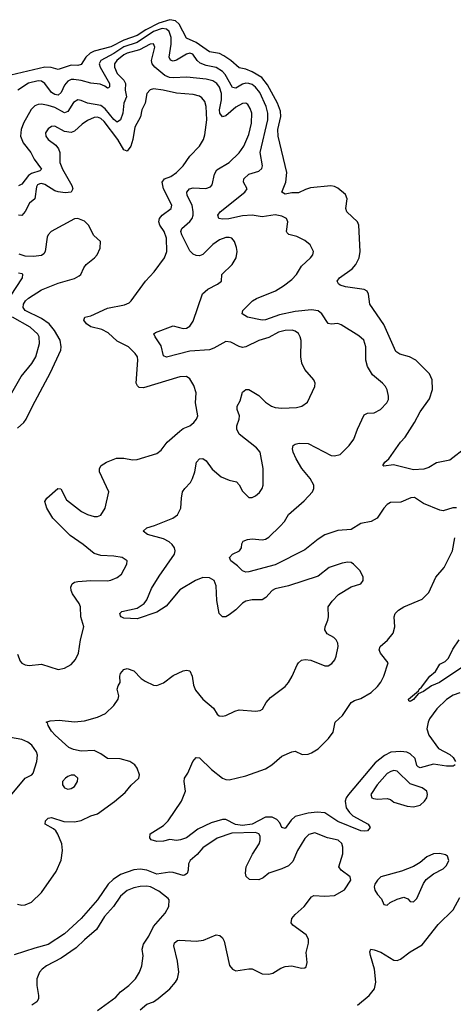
# Model space of a CAD drawing. Header units: inches. Extents: x 1603819 to 1745079, y 385938 to 533966.
# Tile 12 of 256: x 1615197 to 1617831, y 412416 to 418398. Entities that reach past the tile are written whole.
import ezdxf

# ---------------------------------------------------------------- set-up
doc = ezdxf.new("R2010")
doc.units = ezdxf.units.IN
doc.header["$MEASUREMENT"] = 0
doc.layers.add('B6411', color=7, linetype='Continuous')

msp = doc.modelspace()

# ---------------------------------------------------------------- linework, layer by layer
at = {"layer": 'B6411', "color": 5}
for points, elevation in [([(1617910, 415797.9), (1617810, 415721.8), (1617730, 415704.6), (1617682.3, 415677.7), (1617652.6, 415667.4), (1617590, 415663.9), (1617467.5, 415692.5), (1617410, 415684.5), (1617403.7, 415690), (1617416, 415710), (1617439.5, 415730), (1617509.6, 415830), (1617537.7, 415862.3), (1617594.7, 415950), (1617630, 416015.5), (1617686.1, 416093.9), (1617705.1, 416150), (1617703.5, 416210), (1617685.9, 416245.9), (1617603.1, 416330), (1617565.1, 416350), (1617506.1, 416366.1), (1617482.4, 416382.4), (1617410, 416546.6), (1617325, 416670), (1617316.3, 416730), (1617307.6, 416747.6), (1617290, 416759.3), (1617175.7, 416775.7), (1617144, 416784), (1617133, 416793), (1617126.6, 416810), (1617140.5, 416830), (1617216.7, 416883.3), (1617238.4, 416910), (1617258.5, 416950), (1617265.7, 416990), (1617257.2, 417150), (1617249.7, 417170), (1617183.5, 417230), (1617178.8, 417250), (1617185.4, 417310), (1617176.6, 417336.6), (1617130, 417374), (1617110, 417383.8), (1617087.8, 417387.8), (1616963.6, 417376.4), (1616932.9, 417367.1), (1616890, 417345.3), (1616850, 417345), (1616810, 417338.3), (1616789.7, 417349.7), (1616814.6, 417410), (1616820.6, 417470), (1616766.8, 417690), (1616765.8, 417730), (1616784.2, 417810), (1616781.6, 417841.6), (1616764, 417890), (1616702.3, 418002.3), (1616667.5, 418047.5), (1616610, 418081.8), (1616570, 418096.9), (1616530, 418105.2), (1616479.9, 418150), (1616438.2, 418178.2), (1616410, 418191.6), (1616350, 418201.7), (1616270, 418258.9), (1616210, 418285.6), (1616166.7, 418370), (1616143, 418390), (1616110, 418397.8), (1616042.5, 418377.5), (1615963.4, 418336.6), (1615910, 418301.7), (1615830, 418273.3), (1615750, 418232.3), (1615650, 418205.9), (1615625.5, 418194.5), (1615598.3, 418170), (1615570, 418124.8), (1615550, 418120.2), (1615510, 418122.4), (1615430, 418094.5), (1615388.3, 418108.3), (1615350, 418109.6), (1615110, 418051.8)], 320), ([(1617850, 415431.5), (1617827.5, 415432.5), (1617770, 415414), (1617750, 415417), (1617650, 415457.6), (1617594.9, 415494.9), (1617573.4, 415493.4), (1617513.3, 415466.7), (1617450, 415464.5), (1617430, 415452), (1617410, 415429.6), (1617367.9, 415370), (1617332, 415348), (1617270, 415336.8), (1617210, 415300.2), (1617130, 415293.7), (1617050, 415267.9), (1617010, 415241.6), (1616930, 415176.5), (1616750, 415085.8), (1616590, 415042.4), (1616570, 415041.6), (1616550, 415049.6), (1616520.6, 415080.6), (1616479.3, 415110), (1616472.7, 415130), (1616489.2, 415150), (1616532, 415170), (1616544.5, 415190), (1616547, 415213), (1616555.3, 415230), (1616580.1, 415239.9), (1616610, 415243.7), (1616670, 415237.4), (1616690, 415242.3), (1616710, 415254.3), (1616780, 415320), (1616805, 415350), (1616830, 415391.5), (1616925.7, 415474.3), (1616976.5, 415530), (1616984.8, 415550), (1616983.1, 415570), (1616962.2, 415610), (1616912, 415670), (1616876.4, 415730), (1616858, 415770), (1616853.6, 415790), (1616858, 415810), (1616870, 415818.4), (1616894.5, 415825.5), (1616950, 415822), (1617090, 415750.2), (1617110, 415747.3), (1617143.7, 415756.3), (1617199.1, 415810), (1617227.6, 415850), (1617249.9, 415910.1), (1617290, 415996.4), (1617310, 416007), (1617350, 416008.4), (1617389.3, 416030), (1617426.6, 416070), (1617437, 416090), (1617438.4, 416110), (1617430, 416148.7), (1617418.4, 416170), (1617402, 416190), (1617340, 416240), (1617310.9, 416290), (1617298.8, 416330), (1617298.8, 416410), (1617288.3, 416450), (1617257.4, 416477.5), (1617150, 416543.5), (1617130, 416551.1), (1617090, 416548.3), (1617070, 416551.6), (1617032.9, 416610), (1617010, 416629.8), (1616970, 416635.4), (1616870, 416624.2), (1616775.8, 416604.2), (1616690, 416573.5), (1616670, 416572.8), (1616582, 416590), (1616549.3, 416610), (1616552.7, 416630), (1616611.5, 416690), (1616635.8, 416704.2), (1616750.3, 416749.7), (1616799.8, 416780.2), (1616850, 416820.2), (1616879.1, 416850), (1616910, 416899.3), (1616963.6, 416950), (1616978.4, 416970), (1616982, 416990), (1616962, 417030), (1616930, 417056.2), (1616879.7, 417079.7), (1616832.9, 417092.9), (1616822, 417102), (1616817.6, 417110), (1616826.4, 417170), (1616817.2, 417190), (1616790, 417205), (1616750, 417211.4), (1616670, 417200.9), (1616609.9, 417209.9), (1616550, 417205.7), (1616468, 417188), (1616430, 417185.2), (1616407.6, 417190), (1616401.1, 417210), (1616414.3, 417230), (1616565.4, 417350), (1616579.7, 417370), (1616556.8, 417410), (1616558.5, 417430), (1616590, 417459), (1616650, 417477.3), (1616667.2, 417492.8), (1616672.5, 417510), (1616658.5, 417590), (1616703.9, 417790), (1616704.5, 417830), (1616695.4, 417870), (1616655.2, 417955.2), (1616630, 417988.7), (1616610, 418004.1), (1616590, 418010.8), (1616570, 418011.4), (1616550, 418005.7), (1616510, 417982.2), (1616490, 417986.3), (1616445.7, 418065.7), (1616430, 418083.9), (1616390, 418107.9), (1616330, 418118.9), (1616292.9, 418132.9), (1616274.4, 418150), (1616248.2, 418188.2), (1616230, 418193.5), (1616210, 418188.3), (1616150, 418152.4), (1616130, 418146.4), (1616112.5, 418152.5), (1616105.2, 418170), (1616116.6, 418250), (1616116.7, 418290), (1616106.2, 418326.2), (1616090, 418340.6), (1616063.2, 418343.3), (1616010, 418325.5), (1615910, 418259.2), (1615830, 418233.7), (1615770, 418193.3), (1615689.4, 418150), (1615680.8, 418130), (1615685.6, 418110), (1615742.7, 418010), (1615742, 417990), (1615736.4, 417983.6), (1615730, 417981), (1615714.8, 417994.8), (1615685.4, 418005.4), (1615630, 418012.1), (1615571, 418029), (1615525.8, 418034.2), (1615510, 418033.7), (1615490, 418024.3), (1615470, 417999.1), (1615450, 417954.6), (1615430, 417939.9), (1615410, 417943.4), (1615390, 417955.8), (1615349, 418010), (1615330, 418024), (1615310, 418026.8), (1615250, 418011.7), (1615186.7, 417970)], 340), ([(1615184.1, 413024.1), (1615210, 413018), (1615230, 413020.5), (1615270, 413037.1), (1615330, 413095.8), (1615418.3, 413221.7), (1615449.1, 413290.9), (1615456.8, 413350), (1615453.8, 413390), (1615429.9, 413449.9), (1615416.1, 413470), (1615402.4, 413482.4), (1615353, 413510), (1615353.5, 413530), (1615370, 413546.5), (1615390, 413550.9), (1615466.1, 413526.1), (1615530, 413523.5), (1615570, 413532.5), (1615630, 413561.5), (1615670, 413572.6), (1615772.6, 413647.4), (1615837.5, 413702.5), (1615873.9, 413746.1), (1615920.7, 413790), (1615925.1, 413810), (1615911.1, 413850), (1615896.3, 413870), (1615867, 413890), (1615807.7, 413907.7), (1615730, 413909.2), (1615690, 413936.8), (1615650, 413957.1), (1615570, 413953.6), (1615523.7, 413963.7), (1615495.3, 413975.3), (1615411.8, 414050), (1615390, 414076), (1615369.3, 414110), (1615365.2, 414125.2), (1615358, 414130), (1615382, 414138), (1615437.5, 414142.5), (1615530, 414131.8), (1615590, 414138.7), (1615670, 414159.3), (1615717.7, 414182.3), (1615769.7, 414230.4), (1615795.1, 414270), (1615798.7, 414290), (1615789.6, 414330.4), (1615794.5, 414350), (1615806.6, 414370), (1615805.4, 414410), (1615810, 414426), (1615830, 414450.7), (1615850, 414456.3), (1615890, 414441.6), (1615935.9, 414395.9), (1615959.4, 414379.4), (1616010, 414355.3), (1616030, 414353.1), (1616070, 414369.1), (1616130, 414412.6), (1616190, 414442), (1616210, 414446), (1616230, 414440.7), (1616245.3, 414410), (1616253.8, 414353.8), (1616264.6, 414324.6), (1616310.5, 414270), (1616374.6, 414214.6), (1616397.5, 414177.5), (1616408.5, 414168.5), (1616430, 414166), (1616450, 414170.4), (1616503.3, 414196.7), (1616530, 414204.2), (1616630, 414196.4), (1616658.7, 414201.3), (1616671.2, 414208.8), (1616695.4, 414250), (1616720.5, 414279.5), (1616810, 414347), (1616829.7, 414370), (1616852.6, 414410), (1616882, 414478), (1616890, 414490.3), (1616910, 414506), (1616930.4, 414510.4), (1616966.7, 414506.7), (1617050, 414471.7), (1617070, 414472), (1617093, 414487), (1617110.6, 414509.4), (1617119.2, 414530), (1617131.6, 414590), (1617129.8, 414610), (1617120.4, 414630), (1617104.8, 414644.8), (1617065.6, 414665.6), (1617051.1, 414690), (1617052.6, 414710), (1617069.7, 414750), (1617073, 414770), (1617071.8, 414830), (1617094.5, 414865.5), (1617134.7, 414905.3), (1617210, 414953), (1617269.3, 414970.7), (1617284, 414990), (1617282.7, 415010), (1617266, 415050), (1617225.2, 415090), (1617210, 415099.5), (1617190, 415101.6), (1617155.1, 415095.1), (1617077.1, 415070), (1617010, 415016.5), (1616830, 414958), (1616750, 414939.8), (1616730, 414929.7), (1616693.2, 414886.8), (1616670, 414873.8), (1616610, 414873.8), (1616570, 414865), (1616550, 414852.5), (1616510, 414812.5), (1616470, 414781), (1616450, 414769.8), (1616430, 414769.7), (1616408, 414790), (1616394.1, 414870), (1616390, 414959), (1616378.9, 414990), (1616350, 415006.7), (1616310, 415008.9), (1616265.2, 414990), (1616170, 414933.3), (1616086.1, 414833.9), (1616030, 414797.2), (1615910, 414758.5), (1615830, 414762.6), (1615813.3, 414770), (1615810, 414776), (1615805.6, 414790), (1615818, 414802), (1615910, 414821.9), (1615953.5, 414850), (1615970, 414872.2), (1615998.3, 414941.7), (1616043.6, 415016.4), (1616137.6, 415150), (1616141.8, 415170), (1616136.8, 415190), (1616122.8, 415210), (1616104.7, 415224.7), (1616070, 415242.7), (1615973.3, 415270), (1615946.6, 415290), (1615969.4, 415310), (1616016.3, 415323.7), (1616127, 415370), (1616156.2, 415390), (1616177, 415430), (1616179.5, 415490), (1616187, 415530), (1616199.6, 415550), (1616233.8, 415586.2), (1616247.2, 415610), (1616260.8, 415650), (1616270.9, 415709.1), (1616289.6, 415730), (1616310, 415731.7), (1616330, 415717.6), (1616366.4, 415666.4), (1616421, 415621), (1616470, 415599.7), (1616514.4, 415590), (1616531.1, 415571.1), (1616550, 415533), (1616590, 415494), (1616610, 415494), (1616630, 415504), (1616654.5, 415525.5), (1616669.4, 415550), (1616675.6, 415570), (1616676.4, 415670), (1616658, 415770), (1616636.2, 415796.2), (1616530, 415879.8), (1616516.5, 415910), (1616517, 415930), (1616530.8, 415970), (1616532.8, 415990), (1616518.2, 416030), (1616519.1, 416050), (1616537.4, 416082.6), (1616550, 416134), (1616570, 416150.4), (1616590, 416150.3), (1616650, 416114.9), (1616690, 416073.7), (1616727.7, 416050), (1616750, 416041.7), (1616790, 416037.3), (1616878.4, 416041.6), (1616910.8, 416049.2), (1616945.1, 416074.9), (1616989.6, 416170), (1616991.2, 416190), (1616983.6, 416210), (1616930, 416271.6), (1616911.3, 416311.3), (1616905.2, 416350), (1616907.7, 416447.7), (1616901.5, 416470), (1616890, 416491.2), (1616870, 416506), (1616851.4, 416511.4), (1616810, 416509), (1616770, 416499.5), (1616710, 416466.4), (1616650, 416449), (1616570, 416410.8), (1616550, 416406.2), (1616530, 416412), (1616479.1, 416439.1), (1616450, 416441.6), (1616377.4, 416402.6), (1616350, 416392.9), (1616230, 416383.7), (1616090, 416347), (1616070, 416355.1), (1616055.9, 416415.9), (1616020.5, 416470), (1616012.7, 416490), (1616022.6, 416497.4), (1616130, 416538.6), (1616190, 416521.4), (1616210, 416524.6), (1616230, 416536.1), (1616250, 416566), (1616306.8, 416733.2), (1616340.2, 416759.8), (1616399.5, 416790), (1616423.7, 416810), (1616425.6, 416850), (1616487.2, 416910), (1616513.1, 416950), (1616517.8, 416990), (1616513.8, 417013.8), (1616502.6, 417050), (1616486, 417070), (1616470, 417075), (1616450, 417074.2), (1616410, 417060.7), (1616370, 417032.8), (1616310, 416972.1), (1616290, 416962.6), (1616270, 416964.7), (1616250, 416973.3), (1616230, 416993.6), (1616181.7, 417090), (1616175.9, 417110), (1616181.8, 417130), (1616230, 417171.8), (1616244.3, 417190), (1616250.9, 417210), (1616251.8, 417230), (1616244, 417270), (1616215, 417330), (1616212, 417350), (1616229.7, 417370), (1616250, 417376.1), (1616327.6, 417372.4), (1616356.8, 417383.3), (1616365.9, 417394.1), (1616380.6, 417459.4), (1616394.9, 417485.1), (1616470, 417531), (1616530, 417587.9), (1616558, 417630), (1616590, 417700.4), (1616606.1, 417770), (1616607, 417830), (1616598.1, 417858.1), (1616582.1, 417882.1), (1616570, 417890.6), (1616550, 417889.2), (1616510, 417865.6), (1616450, 417813), (1616428.2, 417808.2), (1616413.2, 417830), (1616411.9, 417850), (1616423, 417910), (1616422.3, 417950), (1616410, 417988.1), (1616394, 418010), (1616370, 418026.4), (1616330, 418036.7), (1616212.1, 418047.9), (1616130, 418043.8), (1616107.3, 418047.3), (1616079.5, 418059.5), (1616019.1, 418110), (1616002.6, 418130), (1615998.7, 418150), (1616018.5, 418230), (1616010, 418250.7), (1615990, 418249.8), (1615925.8, 418214.2), (1615850, 418193.8), (1615830, 418184.2), (1615786.8, 418150), (1615774.1, 418130), (1615772.5, 418110), (1615790.1, 418070), (1615830.7, 418030), (1615839.1, 418010), (1615838.9, 417970), (1615846.8, 417930), (1615829.3, 417890), (1615823.3, 417830), (1615810, 417789.7), (1615790, 417776.2), (1615770, 417791.1), (1615716.8, 417856.8), (1615690, 417875.5), (1615610, 417889.9), (1615570, 417907), (1615550.5, 417910.5), (1615525.1, 417894.9), (1615490, 417840.7), (1615470, 417832.8), (1615410, 417863.6), (1615370, 417877), (1615330, 417884.1), (1615310, 417882.9), (1615290, 417874.4), (1615267.9, 417852.1), (1615221.2, 417770), (1615207.2, 417730), (1615203, 417690), (1615217.5, 417650), (1615265.6, 417590), (1615285.3, 417550), (1615330.1, 417489.9), (1615319.5, 417480.5), (1615270, 417464), (1615250, 417451.4), (1615210, 417399.3), (1615190, 417388.7)], 360), ([(1615183.4, 414543.4), (1615199.9, 414499.9), (1615210, 414488.2), (1615230, 414477.6), (1615255.1, 414475.1), (1615330, 414483.1), (1615430, 414450.3), (1615470, 414458), (1615510, 414480.3), (1615535.8, 414510), (1615554, 414550), (1615567.1, 414630), (1615586.6, 414710), (1615568.7, 414770), (1615565.7, 414830), (1615559.1, 414850), (1615518, 414910), (1615509.8, 414929.8), (1615507.4, 414950), (1615515.6, 414970), (1615530, 414981.1), (1615550, 414984.6), (1615630.3, 414990.4), (1615730, 414987.6), (1615750, 414991.8), (1615790, 415008.8), (1615816.2, 415030), (1615847.3, 415090), (1615849.4, 415110), (1615819, 415130), (1615770, 415137.8), (1615690, 415142), (1615650, 415155.2), (1615583.4, 415210), (1615504.1, 415264.1), (1615398.2, 415370), (1615362.2, 415430), (1615350, 415470.7), (1615361.6, 415490), (1615429.6, 415550), (1615447.9, 415547.9), (1615481.3, 415481.3), (1615573.7, 415410), (1615610, 415391.3), (1615650, 415380.3), (1615670, 415380.3), (1615690, 415388.4), (1615716.9, 415430), (1615738.4, 415530), (1615681.6, 415650), (1615682, 415670), (1615692.7, 415690), (1615725.2, 415710), (1615786.3, 415733.7), (1615830, 415734.6), (1615883.2, 415723.2), (1615910, 415724.7), (1616030, 415762.4), (1616057.5, 415782.5), (1616093.3, 415830), (1616170, 415898.7), (1616190, 415913.1), (1616230, 415930.4), (1616255.1, 415950), (1616272, 415970), (1616278.4, 415990), (1616265.6, 416070), (1616269.6, 416130), (1616254.9, 416174.9), (1616230, 416216), (1616209.6, 416229.6), (1616170, 416228.2), (1615950, 416161.1), (1615923.7, 416163.7), (1615913.2, 416173.2), (1615905.7, 416190), (1615915.7, 416330), (1615912.5, 416350), (1615899.7, 416370), (1615858.3, 416410), (1615790, 416445.3), (1615735, 416495), (1615695.4, 416515.4), (1615630, 416532.6), (1615602.2, 416550), (1615587.7, 416572.3), (1615593.2, 416590), (1615630, 416598.3), (1615730, 416645), (1615834.2, 416665.8), (1615861.7, 416678.3), (1615875.4, 416690), (1615961.3, 416810), (1616014.8, 416865.2), (1616076, 416950), (1616092, 416990), (1616088.4, 417070), (1616075.5, 417110), (1616049.3, 417150), (1616042.6, 417170), (1616046.8, 417190), (1616063, 417210), (1616117.4, 417250), (1616120.9, 417270), (1616071.3, 417370), (1616062.3, 417410), (1616077.7, 417430), (1616114.6, 417445.4), (1616150.7, 417470), (1616189.8, 417510), (1616231.5, 417568.5), (1616289.7, 417630), (1616313, 417670), (1616322.7, 417697.3), (1616333.6, 417790), (1616329.9, 417869.9), (1616321.1, 417901.1), (1616303.5, 417923.5), (1616290, 417932.2), (1616250, 417943.9), (1616150, 417951.3), (1616069.4, 417970.6), (1616010, 417977.2), (1615989.3, 417970.7), (1615970.2, 417949.8), (1615960.2, 417890), (1615939.2, 417850), (1615931.5, 417808.5), (1615896.1, 417743.9), (1615885.3, 417670), (1615873.3, 417630), (1615850, 417598.4), (1615830, 417607.9), (1615792.9, 417670), (1615710, 417778.9), (1615690, 417796.7), (1615670, 417804.7), (1615650, 417803.2), (1615610, 417786.2), (1615576.3, 417763.7), (1615530, 417721.2), (1615510, 417712.2), (1615470, 417719.4), (1615410, 417751.7), (1615390, 417748.5), (1615370, 417734.7), (1615354.9, 417710), (1615356.9, 417690), (1615370, 417669), (1615415.9, 417635.9), (1615434, 417614), (1615440.2, 417590), (1615440.7, 417530), (1615456.4, 417490), (1615514.1, 417390), (1615519.8, 417370), (1615510.3, 417350), (1615473.7, 417346.3), (1615430, 417351.2), (1615410, 417359), (1615350, 417396.4), (1615330, 417402.3), (1615319.6, 417400.4), (1615305.7, 417394.3), (1615298.7, 417381.3), (1615289.6, 417310.4), (1615257.6, 417282.4), (1615230, 417233.3), (1615210, 417209), (1615190, 417209.8)], 380), ([(1615183, 415917), (1615221.7, 415950), (1615236.4, 415970), (1615274.2, 416050), (1615385.4, 416254.6), (1615446.3, 416390), (1615449, 416411), (1615443.4, 416450), (1615408.5, 416510), (1615377.3, 416550), (1615330, 416583.3), (1615230.5, 416630), (1615219.2, 416650), (1615220.6, 416670), (1615232, 416690), (1615250, 416704.9), (1615330, 416756.6), (1615430, 416797), (1615530, 416826), (1615558.4, 416841.6), (1615569.2, 416850), (1615586.8, 416890), (1615601.2, 416910), (1615651, 416950), (1615668.7, 416970), (1615686, 417010), (1615687.8, 417050), (1615647.3, 417087.3), (1615615.1, 417150), (1615590, 417173.5), (1615550.3, 417189.7), (1615530, 417188.6), (1615389, 417111), (1615369.5, 417090.5), (1615363.2, 417076.8), (1615351.7, 416990), (1615344, 416976), (1615330, 416965.7), (1615281.5, 416958.5), (1615230, 416961.7), (1615194.1, 416974.1)], 420), ([(1615142.3, 416717.7), (1615213.7, 416830), (1615216.2, 416850), (1615212.9, 416852.9), (1615190, 416857.6)], 440), ([(1615150, 416130.2), (1615206.3, 416230), (1615271.5, 416308.5), (1615295.9, 416350), (1615317.4, 416430), (1615314.9, 416470), (1615306.6, 416486.6), (1615261.6, 416530), (1615154.1, 416590)], 440), ([(1617842.4, 413870), (1617830, 413863.5), (1617790, 413861.5), (1617710, 413874.6), (1617630, 413852.9), (1617617.5, 413857.5), (1617610, 413866), (1617598.6, 413910), (1617570, 413938.3), (1617548.1, 413948.1), (1617512.6, 413952.6), (1617452.6, 413947.4), (1617412.2, 413927.8), (1617356.8, 413883.2), (1617194.1, 413690), (1617180.5, 413670), (1617173.7, 413650), (1617181.2, 413610), (1617200.4, 413580.4), (1617220.9, 413560.9), (1617314, 413510), (1617325.5, 413490), (1617310.8, 413470), (1617290, 413466.9), (1617270, 413469.8), (1617130, 413525.6), (1617050, 413578.6), (1617004, 413584), (1616950, 413577.8), (1616870, 413556.8), (1616845.9, 413534.1), (1616810, 413483.6), (1616790, 413489.4), (1616777.5, 413517.5), (1616758.8, 413538.8), (1616730, 413551.9), (1616690, 413552), (1616610, 413510.3), (1616550, 413501.9), (1616507.6, 413507.6), (1616450, 413537.8), (1616430, 413538.9), (1616361, 413519), (1616279.6, 413480.4), (1616210, 413426.4), (1616174.2, 413414.2), (1616150, 413411.8), (1616110, 413417), (1616070, 413407.6), (1616030, 413404.5), (1615995.5, 413415.5), (1615986.8, 413426.8), (1615990, 413450.6), (1616070, 413502), (1616099.7, 413530), (1616179.7, 413650), (1616204.2, 413710), (1616195.6, 413770), (1616198, 413790), (1616219.1, 413820.9), (1616249.6, 413890.4), (1616270, 413914.8), (1616290, 413914), (1616362.7, 413842.7), (1616429.2, 413789.2), (1616450, 413781.1), (1616470, 413780.3), (1616570, 413804.2), (1616690, 413845.5), (1616729.6, 413870), (1616790, 413923.7), (1616850, 413950.4), (1616870, 413953.4), (1616912.4, 413932.4), (1616950, 413935.8), (1616970, 413943.7), (1617010, 413967.2), (1617073, 414030), (1617102.2, 414070), (1617114, 414130), (1617158, 414170), (1617209.7, 414250), (1617230, 414261.7), (1617270, 414273.1), (1617332, 414310), (1617370, 414346), (1617390, 414373.4), (1617408.2, 414410), (1617436, 414490), (1617389.6, 414549.6), (1617380.9, 414570), (1617386, 414590), (1617432.1, 414627.9), (1617465.1, 414670), (1617476.2, 414710), (1617471.1, 414770), (1617477.4, 414790), (1617498.3, 414810), (1617531.2, 414830), (1617642.6, 414877.4), (1617683.1, 414916.9), (1617724.2, 415010), (1617775.4, 415070), (1617825.7, 415170), (1617840.4, 415250)], 340), ([(1617895.5, 414470), (1617748.2, 414371.8), (1617698, 414350), (1617650, 414316), (1617618, 414302), (1617590, 414266.6), (1617570, 414256), (1617560.1, 414260.1), (1617558, 414270), (1617620.4, 414319.6), (1617623.6, 414330), (1617638, 414342), (1617688.9, 414410), (1617722, 414438), (1617750, 414482.6), (1617780.8, 414499.2), (1617801.5, 414518.5), (1617827.3, 414572.7), (1617867.7, 414630)], 320), ([(1617870, 414308.9), (1617830, 414294.2), (1617790, 414267.7), (1617730.6, 414210), (1617686.2, 414150), (1617677.7, 414130), (1617670.1, 414090), (1617683, 414050), (1617741.3, 413970), (1617810, 413933.2), (1617830, 413914.6), (1617844, 413890)], 340), ([(1615121.2, 413658.8), (1615230, 413790.3), (1615271.1, 413808.9), (1615279.3, 413820.7), (1615301.2, 413890), (1615305.5, 413930), (1615299.4, 413950), (1615270.7, 413990), (1615247.4, 414007.4), (1615210, 414024.7), (1615070, 414049.3)], 380), ([(1615930, 412381.2), (1615970, 412415.9), (1616010, 412431.5), (1616037.4, 412450), (1616109.7, 412510), (1616144, 412550), (1616155.4, 412570), (1616164.2, 412610), (1616156.8, 412676.8), (1616133.3, 412770), (1616136.9, 412790), (1616156.2, 412803.8), (1616170, 412806.3), (1616270, 412799), (1616313.7, 412806.3), (1616390, 412838.4), (1616413.7, 412833.7), (1616430, 412818.8), (1616438.6, 412798.6), (1616472.4, 412652.4), (1616490, 412628.4), (1616510, 412619.5), (1616590, 412631.3), (1616610, 412630.2), (1616670, 412601.3), (1616710, 412598.7), (1616734.7, 412605.3), (1616784, 412636), (1616810, 412646), (1616850, 412650.3), (1616910, 412634.8), (1616930, 412638), (1616936.5, 412643.5), (1616943.7, 412670), (1616938.3, 412730), (1616952.5, 412787.5), (1616952.3, 412812.3), (1616937.1, 412837.1), (1616856.8, 412896.8), (1616847.1, 412910), (1616850, 412936), (1616870, 412962.3), (1616925.1, 413010), (1616970, 413068), (1616983.1, 413076.9), (1617050, 413073.4), (1617110, 413077.1), (1617169.6, 413110.4), (1617209, 413170), (1617204, 413190), (1617149.8, 413229.8), (1617136.4, 413250), (1617160.3, 413330), (1617160.3, 413370), (1617153.4, 413393.4), (1617131.9, 413412), (1617067.4, 413427.4), (1616990, 413457.8), (1616953.4, 413446.6), (1616930, 413423.9), (1616885.5, 413350), (1616856.1, 413283.9), (1616830, 413256.2), (1616790, 413238.5), (1616710, 413213), (1616675.9, 413184.1), (1616650, 413172.3), (1616593.7, 413173.7), (1616572.6, 413192.6), (1616568.2, 413211.8), (1616572.8, 413250), (1616612.2, 413327.8), (1616652.3, 413390), (1616658.9, 413410), (1616657.6, 413437.6), (1616650.8, 413450.8), (1616630, 413458.7), (1616485.2, 413454.8), (1616395.9, 413424.1), (1616310, 413366.1), (1616274.4, 413325.6), (1616233, 413290), (1616222.8, 413270), (1616220.7, 413230), (1616214, 413210), (1616199, 413201), (1616190, 413197.9), (1616130, 413216.9), (1616110, 413218.8), (1616030, 413206.7), (1615970, 413229.9), (1615930, 413237.1), (1615890, 413232.5), (1615810, 413204.7), (1615765.2, 413174.8), (1615733.9, 413146.1), (1615670, 413051.1), (1615570, 412937.7), (1615470, 412843.2), (1615370, 412778.8), (1615290, 412757.5), (1615164.4, 412715.6)], 360), ([(1615670, 412378.2), (1615781.1, 412458.9), (1615810, 412491.5), (1615861.1, 412530), (1615901.1, 412570), (1615924.7, 412610), (1615939.8, 412650), (1615946.8, 412710), (1615942.2, 412750), (1615950, 412781.3), (1615981.2, 412830), (1616010, 412888.7), (1616081.1, 412970), (1616104.2, 413010), (1616106, 413050), (1616098.8, 413058.8), (1616043.3, 413103.3), (1615992.4, 413130), (1615970, 413134.2), (1615928.7, 413131.3), (1615890, 413123.8), (1615850, 413107.6), (1615810, 413071.8), (1615767.1, 413010), (1615711.8, 412948.2), (1615664.8, 412870), (1615590, 412807.5), (1615540.6, 412759.4), (1615450, 412696), (1615360.8, 412650), (1615334.7, 412630), (1615318, 412610), (1615301.8, 412570), (1615301.6, 412530), (1615311.1, 412468.9), (1615310.9, 412449.1), (1615302, 412430), (1615270.6, 412410)], 380), ([(1617250, 412410.2), (1617320.4, 412470), (1617352.9, 412510), (1617361, 412550), (1617352.6, 412630), (1617327.2, 412712.8), (1617324.9, 412735.1), (1617329.4, 412750), (1617350, 412747.4), (1617390, 412731.5), (1617470, 412683.2), (1617490, 412682.2), (1617510.5, 412689.5), (1617570, 412734.3), (1617642.2, 412777.8), (1617738.8, 412901.2), (1617829.8, 412990), (1617870, 413064.9)], 340)]:
    msp.add_lwpolyline(points, dxfattribs=dict(at, elevation=elevation))
for points, elevation in [([(1615510, 413807.8), (1615490, 413799.1), (1615474.9, 413790), (1615457.6, 413770), (1615457.6, 413750), (1615470, 413730.6), (1615490, 413723.7), (1615510, 413727.4), (1615530, 413739.5), (1615547.8, 413770), (1615549.5, 413790), (1615530, 413807.3)], 380), ([(1617470, 413835.3), (1617450.9, 413830.9), (1617430, 413818), (1617367.8, 413750), (1617330.4, 413690), (1617336.3, 413670), (1617345.4, 413665.4), (1617370, 413662.4), (1617430, 413666.5), (1617450, 413659.5), (1617470, 413644.6), (1617550, 413618.7), (1617590, 413615.8), (1617630, 413625.5), (1617656, 413650), (1617669.4, 413670), (1617674.5, 413690), (1617669.4, 413710), (1617642.7, 413730), (1617570, 413754.4), (1617490, 413832.9)], 360), ([(1617750, 413331.8), (1617710, 413329.5), (1617670, 413312), (1617630, 413278), (1617590, 413252), (1617515.9, 413224.1), (1617390.7, 413189.3), (1617371.3, 413170), (1617355.3, 413144.7), (1617351, 413130), (1617354.8, 413110), (1617370, 413082.8), (1617395.5, 413055.5), (1617410, 413022), (1617430, 413018), (1617446.6, 413033.4), (1617490, 413054.8), (1617530, 413066.8), (1617555.5, 413055.5), (1617570, 413041), (1617590, 413038), (1617610, 413058), (1617650.9, 413149.1), (1617667, 413173), (1617711.1, 413208.9), (1617770, 413239.1), (1617790, 413258.8), (1617803.7, 413290), (1617795.3, 413315.3), (1617783.7, 413323.7)], 360)]:
    msp.add_lwpolyline(points, close=True, dxfattribs=dict(at, elevation=elevation))

doc.saveas('drawing.dxf')
